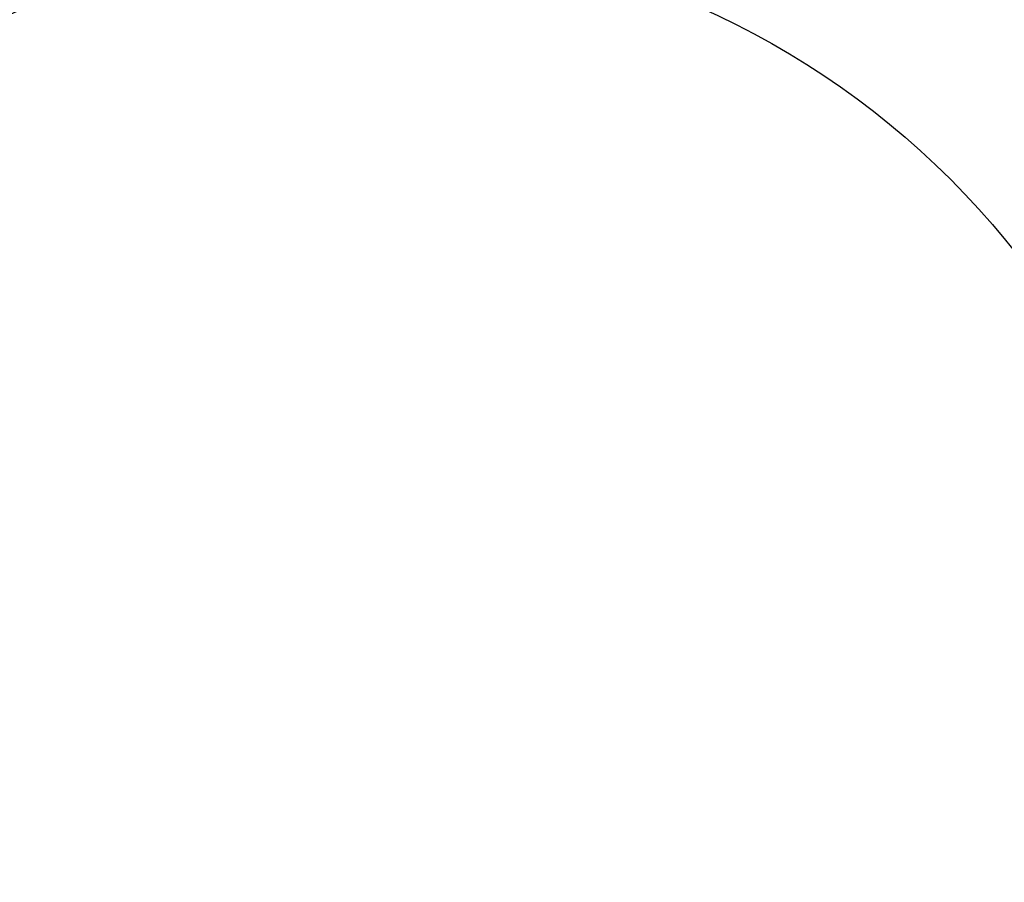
# Model space of a CAD drawing. Extents: x -553 to 949, y 557 to 2321.
# Tile 18 of 25: x -274 to -29, y 1811 to 2027. Entities that reach past the tile are written whole.
import ezdxf

# ---------------------------------------------------------------- set-up
doc = ezdxf.new("R2010")
doc.units = 0
doc.layers.add('3.Dial V2', color=1, linetype='CONTINUOUS')

msp = doc.modelspace()

# ---------------------------------------------------------------- linework, layer by layer
at = {"layer": '3.Dial V2'}
for points in [[(-256.56, 2129.92, 0.380926), (-484.29, 1806.12, 0.380926), (-188.75, 1542.75, 0.380926), (106.79, 1806.12, 0.380926), (-120.94, 2129.92), (-121.26, 2130.01), (-121.57, 2130.11), (-121.89, 2130.22), (-122.21, 2130.3), (-122.53, 2130.36), (-122.86, 2130.41), (-123.19, 2130.45), (-123.51, 2130.51, 0.110995), (-253.99, 2130.51), (-254.31, 2130.45), (-254.64, 2130.41), (-254.97, 2130.36), (-255.29, 2130.3), (-255.61, 2130.22), (-255.93, 2130.11), (-256.24, 2130.01), (-256.56, 2129.92)], [(-188.75, 1540.25, -0.380926), (-486.77, 1805.83, -0.380926), (-257.13, 2132.35), (-257.3, 2132.31), (-257.33, 2132.31, 0.380827), (-486.76, 1805.73, 0.380827), (-188.75, 1540.25)], [(-188.75, 1540.25, 0.380926), (109.27, 1805.83, 0.380926), (-120.37, 2132.35), (-120.25, 2132.33), (-120.17, 2132.31, -0.380827), (109.26, 1805.73, -0.380827), (-188.75, 1540.25)], [(88.67, 1840.25, 0.414214), (-188.75, 2117.67, 0.414214), (-466.17, 1840.25, 0.414214), (-188.75, 1562.83, 0.414214), (88.67, 1840.25)], [(88.67, 1840.25, 0.414214), (-188.75, 2117.67, 0.414214), (-466.17, 1840.25, 0.414214), (-188.75, 1562.83, 0.414214), (88.67, 1840.25)], [(88.67, 1840.25, 0.414214), (-188.75, 2117.67, 0.414214), (-466.17, 1840.25, 0.414214), (-188.75, 1562.83, 0.414214), (88.67, 1840.25)], [(84.27, 1840.25, 0.414214), (-188.75, 2113.27, 0.414214), (-461.77, 1840.25, 0.414214), (-188.75, 1567.23, 0.414214), (84.27, 1840.25)], [(84.27, 1840.25, 0.414214), (-188.75, 2113.27, 0.414214), (-461.77, 1840.25, 0.414214), (-188.75, 1567.23, 0.414214), (84.27, 1840.25)], [(84.27, 1840.25, 0.414214), (-188.75, 2113.27, 0.414214), (-461.77, 1840.25, 0.414214), (-188.75, 1567.23, 0.414214), (84.27, 1840.25)]]:
    msp.add_lwpolyline(points, format="xyb", close=True, dxfattribs=at)
for points in [[(-188.75, 1540.25, -0.380827), (-486.76, 1805.73, -0.380827), (-257.33, 2132.31), (-257.1, 2131.33)], [(34.87, 1840.25), (21.32, 1840.25), (18.82, 1840.25, -0.414214), (-188.75, 1632.68, -0.414214), (-396.31, 1840.25, -0.414214), (-188.75, 2047.82, -0.414214), (18.82, 1840.25)]]:
    msp.add_lwpolyline(points, format="xyb", dxfattribs=at)

doc.saveas('drawing.dxf')
